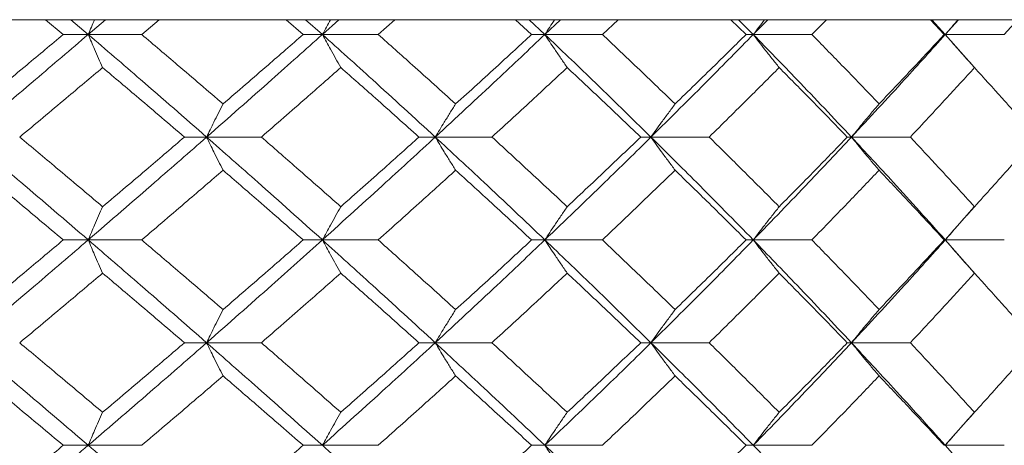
# Model space of a CAD drawing. Header units: inches. Extents: x -4.2 to 22.3, y -10.2 to 17.4.
# Tile 113 of 121: x 20.165 to 20.749, y -0.086 to 0.167. Entities that reach past the tile are written whole.
import ezdxf

# ---------------------------------------------------------------- set-up
doc = ezdxf.new("R2010")
doc.units = ezdxf.units.IN
doc.header["$MEASUREMENT"] = 0

msp = doc.modelspace()

# ---------------------------------------------------------------- linework, layer by layer
at = {"color": 7, "linetype": 'Continuous', "lineweight": 15}
for p, q in [((21.13901, 0.16652), (19.87703, 0.16652)), ((20.19038, 0.1577), (20.17979, 0.16652)), ((20.20521, 0.1577), (20.19484, 0.16652)), ((20.20521, 0.1577), (20.21547, 0.16652)), ((20.23698, 0.1577), (20.24736, 0.16652)), ((20.33284, 0.1577), (20.32268, 0.16652)), ((20.34426, 0.1577), (20.33433, 0.16652)), ((20.34426, 0.1577), (20.35406, 0.16652)), ((20.37741, 0.1577), (20.38731, 0.16652)), ((20.4685, 0.1577), (20.45887, 0.16652)), ((20.4764, 0.1577), (20.467, 0.16652)), ((20.4764, 0.1577), (20.48562, 0.16652)), ((20.51055, 0.1577), (20.51986, 0.16652)), ((20.59587, 0.1577), (20.58689, 0.16652)), ((20.60015, 0.1577), (20.5914, 0.16652)), ((20.60015, 0.1577), (20.60871, 0.16652)), ((20.63495, 0.1577), (20.64356, 0.16652)), ((20.71356, 0.1577), (20.70532, 0.16652)), ((20.71418, 0.1577), (20.70617, 0.16652)), ((20.71418, 0.1577), (20.72197, 0.16652)), ((20.74924, 0.1577), (20.75706, 0.16652)), ((20.20521, 0.1577), (20.19038, 0.1577)), ((20.20521, 0.1577), (20.23698, 0.1577)), ((20.34426, 0.1577), (20.33284, 0.1577)), ((20.34426, 0.1577), (20.37741, 0.1577)), ((20.4764, 0.1577), (20.4685, 0.1577)), ((20.4764, 0.1577), (20.51055, 0.1577)), ((20.60015, 0.1577), (20.59587, 0.1577)), ((20.60015, 0.1577), (20.63495, 0.1577)), ((20.71418, 0.1577), (20.71356, 0.1577)), ((20.73139, 0.13822), (20.71418, 0.1577)), ((20.71418, 0.1577), (20.74924, 0.1577)), ((20.27551, 0.09674), (20.26236, 0.09674)), ((20.27551, 0.09674), (20.30801, 0.09674)), ((20.41129, 0.09674), (20.40161, 0.09674)), ((20.41129, 0.09674), (20.44499, 0.09674)), ((20.53941, 0.09674), (20.53331, 0.09674)), ((20.53941, 0.09674), (20.57393, 0.09674)), ((20.65847, 0.09674), (20.65601, 0.09674)), ((20.65847, 0.09674), (20.69344, 0.09674)), ((20.71418, 0.03562), (20.73134, 0.0552)), ((20.20521, 0.03562), (20.19038, 0.03562)), ((20.20521, 0.03562), (20.23698, 0.03562)), ((20.34426, 0.03562), (20.33284, 0.03562)), ((20.34426, 0.03562), (20.37741, 0.03562)), ((20.4764, 0.03562), (20.4685, 0.03562)), ((20.4764, 0.03562), (20.51055, 0.03562)), ((20.60015, 0.03562), (20.59587, 0.03562)), ((20.60015, 0.03562), (20.63495, 0.03562)), ((20.71418, 0.03562), (20.71356, 0.03562)), ((20.73139, 0.01605), (20.71418, 0.03562)), ((20.71418, 0.03562), (20.74924, 0.03562)), ((20.27551, -0.0255), (20.26236, -0.0255)), ((20.27551, -0.0255), (20.30801, -0.0255)), ((20.41129, -0.0255), (20.40161, -0.0255)), ((20.41129, -0.0255), (20.44499, -0.0255)), ((20.53941, -0.0255), (20.53331, -0.0255)), ((20.53941, -0.0255), (20.57393, -0.0255)), ((20.65847, -0.0255), (20.65601, -0.0255)), ((20.65847, -0.0255), (20.69344, -0.0255)), ((20.71418, -0.08646), (20.73134, -0.06696)), ((20.20521, -0.08646), (20.19038, -0.08646)), ((20.20521, -0.08646), (20.23698, -0.08646)), ((20.34426, -0.08646), (20.33284, -0.08646)), ((20.34426, -0.08646), (20.37741, -0.08646)), ((20.4764, -0.08646), (20.4685, -0.08646)), ((20.4764, -0.08646), (20.51055, -0.08646)), ((20.60015, -0.08646), (20.59587, -0.08646)), ((20.60015, -0.08646), (20.63495, -0.08646)), ((20.71418, -0.08646), (20.71356, -0.08646)), ((20.73139, -0.10589), (20.71418, -0.08646)), ((20.71418, -0.08646), (20.74924, -0.08646))]:
    msp.add_line(p, q, dxfattribs=at)
for points, knots in [([(20.209, 0.16652), (20.20898, 0.16649), (20.20771, 0.16358), (20.20645, 0.16063), (20.20521, 0.1577)], [0, 0, 0, 0, 0.010766, 1, 1, 1, 1]), ([(20.34912, 0.16652), (20.3491, 0.16649), (20.34747, 0.16358), (20.34586, 0.16063), (20.34426, 0.1577)], [0, 0, 0, 0, 0.010766, 1, 1, 1, 1]), ([(20.48227, 0.16652), (20.48225, 0.16649), (20.48028, 0.16358), (20.47833, 0.16063), (20.4764, 0.1577)], [0, 0, 0, 0, 0.010766, 1, 1, 1, 1]), ([(20.60698, 0.16652), (20.60695, 0.16649), (20.60466, 0.16358), (20.6024, 0.16063), (20.60015, 0.1577)], [0, 0, 0, 0, 0.010766, 1, 1, 1, 1]), ([(20.72189, 0.16652), (20.72186, 0.16649), (20.71927, 0.16358), (20.71671, 0.16063), (20.71418, 0.1577)], [0, 0, 0, 0, 0.010766, 1, 1, 1, 1]), ([(20.13356, 0.09674), (20.14702, 0.10814), (20.17104, 0.12848), (20.19477, 0.14878), (20.20521, 0.1577)], [0, 0, 0, 0, 0.5604576, 1, 1, 1, 1]), ([(20.14086, 0.11643), (20.15014, 0.12414), (20.16671, 0.13791), (20.18315, 0.15166), (20.19038, 0.1577)], [0, 0, 0, 0, 0.560339, 1, 1, 1, 1]), ([(20.21375, 0.13807), (20.21295, 0.13987), (20.21135, 0.14348), (20.20849, 0.15001), (20.20646, 0.15478), (20.20521, 0.1577)], [0, 0, 0, 0, 0.279168, 0.558336, 1, 1, 1, 1]), ([(20.27551, 0.09674), (20.26248, 0.10814), (20.23923, 0.12848), (20.2156, 0.14878), (20.20521, 0.1577)], [0, 0, 0, 0, 0.560458, 1, 1, 1, 1]), ([(20.28527, 0.11643), (20.2763, 0.12414), (20.26029, 0.13791), (20.2441, 0.15166), (20.23698, 0.1577)], [0, 0, 0, 0, 0.560339, 1, 1, 1, 1]), ([(20.27551, 0.09674), (20.28846, 0.10814), (20.31156, 0.12848), (20.33428, 0.14878), (20.34426, 0.1577)], [0, 0, 0, 0, 0.560458, 1, 1, 1, 1]), ([(20.28527, 0.11643), (20.2942, 0.12414), (20.31014, 0.13791), (20.32591, 0.15166), (20.33284, 0.1577)], [0, 0, 0, 0, 0.560339, 1, 1, 1, 1]), ([(20.35521, 0.13807), (20.35419, 0.13987), (20.35213, 0.14348), (20.34848, 0.15001), (20.34586, 0.15478), (20.34426, 0.1577)], [0, 0, 0, 0, 0.279168, 0.558336, 1, 1, 1, 1]), ([(20.41129, 0.09674), (20.3989, 0.10814), (20.37679, 0.12848), (20.35419, 0.14878), (20.34426, 0.1577)], [0, 0, 0, 0, 0.560458, 1, 1, 1, 1]), ([(20.4234, 0.11643), (20.41487, 0.12414), (20.39965, 0.13791), (20.3842, 0.15166), (20.37741, 0.1577)], [0, 0, 0, 0, 0.560339, 1, 1, 1, 1]), ([(20.41129, 0.09674), (20.42358, 0.10814), (20.44551, 0.12848), (20.46697, 0.14878), (20.4764, 0.1577)], [0, 0, 0, 0, 0.5604576, 1, 1, 1, 1]), ([(20.4234, 0.11643), (20.43188, 0.12414), (20.44702, 0.13791), (20.46194, 0.15166), (20.4685, 0.1577)], [0, 0, 0, 0, 0.560339, 1, 1, 1, 1]), ([(20.48964, 0.13807), (20.48839, 0.13987), (20.48591, 0.14348), (20.48149, 0.15001), (20.47833, 0.15478), (20.4764, 0.1577)], [0, 0, 0, 0, 0.2791678, 0.5583356, 1, 1, 1, 1]), ([(20.53941, 0.09674), (20.52779, 0.10814), (20.50706, 0.12848), (20.48576, 0.14878), (20.4764, 0.1577)], [0, 0, 0, 0, 0.560458, 1, 1, 1, 1]), ([(20.55374, 0.11643), (20.54575, 0.12414), (20.53148, 0.13791), (20.51694, 0.15166), (20.51055, 0.1577)], [0, 0, 0, 0, 0.560339, 1, 1, 1, 1]), ([(20.53941, 0.09674), (20.55091, 0.10814), (20.57143, 0.12848), (20.59138, 0.14878), (20.60015, 0.1577)], [0, 0, 0, 0, 0.560458, 1, 1, 1, 1]), ([(20.55374, 0.11643), (20.56168, 0.12414), (20.57585, 0.13791), (20.58975, 0.15166), (20.59587, 0.1577)], [0, 0, 0, 0, 0.560339, 1, 1, 1, 1]), ([(20.61554, 0.13807), (20.6141, 0.13987), (20.61121, 0.14348), (20.60607, 0.15001), (20.6024, 0.15478), (20.60015, 0.1577)], [0, 0, 0, 0, 0.279168, 0.558336, 1, 1, 1, 1]), ([(20.65847, 0.09674), (20.64775, 0.10814), (20.62862, 0.12848), (20.60885, 0.14878), (20.60015, 0.1577)], [0, 0, 0, 0, 0.560458, 1, 1, 1, 1]), ([(20.67486, 0.11643), (20.66749, 0.12414), (20.65433, 0.13791), (20.64087, 0.15166), (20.63495, 0.1577)], [0, 0, 0, 0, 0.560339, 1, 1, 1, 1]), ([(20.65847, 0.09674), (20.66905, 0.10814), (20.68793, 0.12848), (20.70617, 0.14878), (20.71418, 0.1577)], [0, 0, 0, 0, 0.560458, 1, 1, 1, 1]), ([(20.67486, 0.11643), (20.68217, 0.12414), (20.69521, 0.13791), (20.70796, 0.15166), (20.71356, 0.1577)], [0, 0, 0, 0, 0.560339, 1, 1, 1, 1]), ([(20.73154, 0.13807), (20.72992, 0.13987), (20.72666, 0.14348), (20.72086, 0.15001), (20.71672, 0.15478), (20.71418, 0.1577)], [0, 0, 0, 0, 0.279168, 0.558336, 1, 1, 1, 1]), ([(20.1645, 0.09674), (20.17374, 0.10447), (20.19022, 0.11825), (20.20656, 0.13201), (20.21375, 0.13807)], [0, 0, 0, 0, 0.560274, 1, 1, 1, 1]), ([(20.26236, 0.09674), (20.25333, 0.10447), (20.23721, 0.11825), (20.22091, 0.13201), (20.21375, 0.13807)], [0, 0, 0, 0, 0.560274, 1, 1, 1, 1]), ([(20.30801, 0.09674), (20.31687, 0.10447), (20.3327, 0.11825), (20.34834, 0.13201), (20.35521, 0.13807)], [0, 0, 0, 0, 0.560274, 1, 1, 1, 1]), ([(20.40161, 0.09674), (20.39301, 0.10447), (20.37765, 0.11825), (20.36207, 0.13201), (20.35521, 0.13807)], [0, 0, 0, 0, 0.560274, 1, 1, 1, 1]), ([(20.44499, 0.09674), (20.45339, 0.10447), (20.46838, 0.11825), (20.48314, 0.13201), (20.48964, 0.13807)], [0, 0, 0, 0, 0.560274, 1, 1, 1, 1]), ([(20.53331, 0.09674), (20.52522, 0.10447), (20.51079, 0.11825), (20.4961, 0.13201), (20.48964, 0.13807)], [0, 0, 0, 0, 0.560274, 1, 1, 1, 1]), ([(20.57393, 0.09674), (20.58178, 0.10447), (20.59577, 0.11825), (20.6095, 0.13201), (20.61554, 0.13807)], [0, 0, 0, 0, 0.560274, 1, 1, 1, 1]), ([(20.65601, 0.09674), (20.64853, 0.10447), (20.63518, 0.11825), (20.62154, 0.13201), (20.61554, 0.13807)], [0, 0, 0, 0, 0.560274, 1, 1, 1, 1]), ([(20.69344, 0.09674), (20.70064, 0.10447), (20.71349, 0.11825), (20.72603, 0.13201), (20.73154, 0.13807)], [0, 0, 0, 0, 0.5602736, 1, 1, 1, 1]), ([(20.76837, 0.09674), (20.76158, 0.10447), (20.74947, 0.11825), (20.73702, 0.13201), (20.73154, 0.13807)], [0, 0, 0, 0, 0.560274, 1, 1, 1, 1]), ([(20.28527, 0.11643), (20.28435, 0.11463), (20.28252, 0.11101), (20.27926, 0.10447), (20.27694, 0.09968), (20.27551, 0.09674)], [0, 0, 0, 0, 0.27887, 0.557739, 1, 1, 1, 1]), ([(20.4234, 0.11643), (20.42226, 0.11463), (20.41999, 0.11101), (20.41595, 0.10447), (20.41306, 0.09968), (20.41129, 0.09674)], [0, 0, 0, 0, 0.27887, 0.557739, 1, 1, 1, 1]), ([(20.55374, 0.11643), (20.5524, 0.11463), (20.54971, 0.11101), (20.54493, 0.10447), (20.54151, 0.09968), (20.53941, 0.09674)], [0, 0, 0, 0, 0.27887, 0.557739, 1, 1, 1, 1]), ([(20.67486, 0.11643), (20.67332, 0.11463), (20.67025, 0.11101), (20.66478, 0.10447), (20.66087, 0.09968), (20.65847, 0.09674)], [0, 0, 0, 0, 0.27887, 0.557739, 1, 1, 1, 1]), ([(20.20521, 0.03562), (20.19191, 0.04704), (20.16819, 0.06742), (20.14413, 0.08779), (20.13356, 0.09674)], [0, 0, 0, 0, 0.560155, 1, 1, 1, 1]), ([(20.21375, 0.05534), (20.2046, 0.06308), (20.18826, 0.07688), (20.17176, 0.09068), (20.1645, 0.09674)], [0, 0, 0, 0, 0.560136, 1, 1, 1, 1]), ([(20.20521, 0.03562), (20.21843, 0.04704), (20.24203, 0.06742), (20.26528, 0.08779), (20.27551, 0.09674)], [0, 0, 0, 0, 0.560155, 1, 1, 1, 1]), ([(20.21375, 0.05534), (20.22287, 0.06308), (20.23915, 0.07688), (20.25527, 0.09068), (20.26236, 0.09674)], [0, 0, 0, 0, 0.560136, 1, 1, 1, 1]), ([(20.28527, 0.07704), (20.28435, 0.07885), (20.28252, 0.08246), (20.27927, 0.08901), (20.27694, 0.0938), (20.27551, 0.09674)], [0, 0, 0, 0, 0.2787754, 0.5575509, 1, 1, 1, 1]), ([(20.34426, 0.03562), (20.33154, 0.04704), (20.30882, 0.06742), (20.28568, 0.08779), (20.27551, 0.09674)], [0, 0, 0, 0, 0.560155, 1, 1, 1, 1]), ([(20.35521, 0.05534), (20.34645, 0.06308), (20.33082, 0.07688), (20.31498, 0.09068), (20.30801, 0.09674)], [0, 0, 0, 0, 0.560136, 1, 1, 1, 1]), ([(20.34426, 0.03562), (20.3569, 0.04704), (20.37946, 0.06742), (20.40156, 0.08779), (20.41129, 0.09674)], [0, 0, 0, 0, 0.560155, 1, 1, 1, 1]), ([(20.35521, 0.05534), (20.36393, 0.06308), (20.3795, 0.07688), (20.39486, 0.09068), (20.40161, 0.09674)], [0, 0, 0, 0, 0.560136, 1, 1, 1, 1]), ([(20.4234, 0.07704), (20.42227, 0.07885), (20.42, 0.08246), (20.41595, 0.08901), (20.41306, 0.0938), (20.41129, 0.09674)], [0, 0, 0, 0, 0.2787754, 0.5575509, 1, 1, 1, 1]), ([(20.4764, 0.03562), (20.46438, 0.04704), (20.44292, 0.06742), (20.42095, 0.08779), (20.41129, 0.09674)], [0, 0, 0, 0, 0.560155, 1, 1, 1, 1]), ([(20.48964, 0.05534), (20.48136, 0.06308), (20.4666, 0.07688), (20.45159, 0.09068), (20.44499, 0.09674)], [0, 0, 0, 0, 0.560136, 1, 1, 1, 1]), ([(20.4764, 0.03562), (20.48831, 0.04704), (20.50957, 0.06742), (20.53029, 0.08779), (20.53941, 0.09674)], [0, 0, 0, 0, 0.560155, 1, 1, 1, 1]), ([(20.48964, 0.05534), (20.49786, 0.06308), (20.51253, 0.07688), (20.52696, 0.09068), (20.53331, 0.09674)], [0, 0, 0, 0, 0.560136, 1, 1, 1, 1]), ([(20.55374, 0.07704), (20.5524, 0.07885), (20.54971, 0.08246), (20.54493, 0.08901), (20.54151, 0.0938), (20.53941, 0.09674)], [0, 0, 0, 0, 0.2787754, 0.5575509, 1, 1, 1, 1]), ([(20.60015, 0.03562), (20.58897, 0.04704), (20.56901, 0.06742), (20.54845, 0.08779), (20.53941, 0.09674)], [0, 0, 0, 0, 0.560155, 1, 1, 1, 1]), ([(20.61554, 0.05534), (20.60785, 0.06308), (20.59411, 0.07688), (20.5801, 0.09068), (20.57393, 0.09674)], [0, 0, 0, 0, 0.5601361, 1, 1, 1, 1]), ([(20.60015, 0.03562), (20.61121, 0.04704), (20.63095, 0.06742), (20.65006, 0.08779), (20.65847, 0.09674)], [0, 0, 0, 0, 0.560155, 1, 1, 1, 1]), ([(20.61554, 0.05534), (20.62317, 0.06308), (20.6368, 0.07688), (20.65014, 0.09068), (20.65601, 0.09674)], [0, 0, 0, 0, 0.560136, 1, 1, 1, 1]), ([(20.67486, 0.07704), (20.67333, 0.07885), (20.67025, 0.08246), (20.66478, 0.08901), (20.66087, 0.0938), (20.65847, 0.09674)], [0, 0, 0, 0, 0.2787754, 0.5575509, 1, 1, 1, 1]), ([(20.71418, 0.03562), (20.70396, 0.04704), (20.68571, 0.06742), (20.66679, 0.08779), (20.65847, 0.09674)], [0, 0, 0, 0, 0.560155, 1, 1, 1, 1]), ([(20.73154, 0.05534), (20.72452, 0.06308), (20.71197, 0.07688), (20.6991, 0.09068), (20.69344, 0.09674)], [0, 0, 0, 0, 0.560136, 1, 1, 1, 1]), ([(20.73154, 0.05534), (20.73851, 0.06308), (20.75093, 0.07688), (20.76304, 0.09068), (20.76837, 0.09674)], [0, 0, 0, 0, 0.560136, 1, 1, 1, 1]), ([(20.19038, 0.03562), (20.18117, 0.04335), (20.16473, 0.05716), (20.14815, 0.07097), (20.14086, 0.07704)], [0, 0, 0, 0, 0.560071, 1, 1, 1, 1]), ([(20.23698, 0.03562), (20.24604, 0.04335), (20.26222, 0.05716), (20.27822, 0.07097), (20.28527, 0.07704)], [0, 0, 0, 0, 0.560071, 1, 1, 1, 1]), ([(20.33284, 0.03562), (20.32401, 0.04335), (20.30824, 0.05716), (20.29229, 0.07097), (20.28527, 0.07704)], [0, 0, 0, 0, 0.5600706, 1, 1, 1, 1]), ([(20.37741, 0.03562), (20.38605, 0.04335), (20.40149, 0.05716), (20.4167, 0.07097), (20.4234, 0.07704)], [0, 0, 0, 0, 0.560071, 1, 1, 1, 1]), ([(20.4685, 0.03562), (20.46014, 0.04335), (20.44522, 0.05716), (20.43007, 0.07097), (20.4234, 0.07704)], [0, 0, 0, 0, 0.5600706, 1, 1, 1, 1]), ([(20.51055, 0.03562), (20.51868, 0.04335), (20.5332, 0.05716), (20.54747, 0.07097), (20.55374, 0.07704)], [0, 0, 0, 0, 0.560071, 1, 1, 1, 1]), ([(20.59587, 0.03562), (20.58808, 0.04335), (20.57417, 0.05716), (20.55998, 0.07097), (20.55374, 0.07704)], [0, 0, 0, 0, 0.560071, 1, 1, 1, 1]), ([(20.63495, 0.03562), (20.64248, 0.04335), (20.65593, 0.05716), (20.66908, 0.07097), (20.67486, 0.07704)], [0, 0, 0, 0, 0.560071, 1, 1, 1, 1]), ([(20.71356, 0.03562), (20.70642, 0.04335), (20.69367, 0.05716), (20.68061, 0.07097), (20.67486, 0.07704)], [0, 0, 0, 0, 0.560071, 1, 1, 1, 1]), ([(20.21375, 0.05534), (20.21295, 0.05354), (20.21135, 0.04992), (20.2085, 0.04336), (20.20646, 0.03856), (20.20521, 0.03562)], [0, 0, 0, 0, 0.278676, 0.557352, 1, 1, 1, 1]), ([(20.35521, 0.05534), (20.35419, 0.05354), (20.35214, 0.04992), (20.34848, 0.04336), (20.34587, 0.03856), (20.34426, 0.03562)], [0, 0, 0, 0, 0.278676, 0.557352, 1, 1, 1, 1]), ([(20.48964, 0.05534), (20.4884, 0.05354), (20.48592, 0.04992), (20.48149, 0.04336), (20.47833, 0.03856), (20.4764, 0.03562)], [0, 0, 0, 0, 0.278676, 0.557352, 1, 1, 1, 1]), ([(20.61554, 0.05534), (20.6141, 0.05354), (20.61122, 0.04992), (20.60608, 0.04336), (20.60241, 0.03856), (20.60015, 0.03562)], [0, 0, 0, 0, 0.278676, 0.557352, 1, 1, 1, 1]), ([(20.73154, 0.05534), (20.72992, 0.05354), (20.72667, 0.04992), (20.72087, 0.04336), (20.71673, 0.03856), (20.71418, 0.03562)], [0, 0, 0, 0, 0.278676, 0.557352, 1, 1, 1, 1]), ([(20.13356, -0.0255), (20.14701, -0.0141), (20.17105, 0.00627), (20.19477, 0.02665), (20.20521, 0.03562)], [0, 0, 0, 0, 0.559853, 1, 1, 1, 1]), ([(20.14086, -0.0058), (20.15014, 0.00193), (20.16672, 0.01574), (20.18315, 0.02954), (20.19038, 0.03562)], [0, 0, 0, 0, 0.559933, 1, 1, 1, 1]), ([(20.21375, 0.0159), (20.21295, 0.01771), (20.21135, 0.02132), (20.2085, 0.02788), (20.20646, 0.03268), (20.20521, 0.03562)], [0, 0, 0, 0, 0.278676, 0.557352, 1, 1, 1, 1]), ([(20.27551, -0.0255), (20.26248, -0.0141), (20.23922, 0.00627), (20.2156, 0.02665), (20.20521, 0.03562)], [0, 0, 0, 0, 0.559853, 1, 1, 1, 1]), ([(20.28527, -0.0058), (20.2763, 0.00193), (20.26028, 0.01574), (20.2441, 0.02954), (20.23698, 0.03562)], [0, 0, 0, 0, 0.559933, 1, 1, 1, 1]), ([(20.27551, -0.0255), (20.28845, -0.0141), (20.31157, 0.00627), (20.33427, 0.02665), (20.34426, 0.03562)], [0, 0, 0, 0, 0.559853, 1, 1, 1, 1]), ([(20.28527, -0.0058), (20.2942, 0.00193), (20.31015, 0.01574), (20.3259, 0.02954), (20.33284, 0.03562)], [0, 0, 0, 0, 0.559933, 1, 1, 1, 1]), ([(20.35521, 0.0159), (20.35419, 0.01771), (20.35214, 0.02132), (20.34848, 0.02788), (20.34587, 0.03268), (20.34426, 0.03562)], [0, 0, 0, 0, 0.278676, 0.557352, 1, 1, 1, 1]), ([(20.41129, -0.0255), (20.3989, -0.0141), (20.37677, 0.00627), (20.3542, 0.02665), (20.34426, 0.03562)], [0, 0, 0, 0, 0.559853, 1, 1, 1, 1]), ([(20.4234, -0.0058), (20.41487, 0.00193), (20.39965, 0.01574), (20.3842, 0.02954), (20.37741, 0.03562)], [0, 0, 0, 0, 0.559933, 1, 1, 1, 1]), ([(20.41129, -0.0255), (20.42358, -0.0141), (20.44552, 0.00627), (20.46696, 0.02665), (20.4764, 0.03562)], [0, 0, 0, 0, 0.559853, 1, 1, 1, 1]), ([(20.4234, -0.0058), (20.43188, 0.00193), (20.44702, 0.01574), (20.46193, 0.02954), (20.4685, 0.03562)], [0, 0, 0, 0, 0.559933, 1, 1, 1, 1]), ([(20.48964, 0.0159), (20.4884, 0.01771), (20.48592, 0.02132), (20.48149, 0.02788), (20.47833, 0.03268), (20.4764, 0.03562)], [0, 0, 0, 0, 0.278676, 0.557352, 1, 1, 1, 1]), ([(20.53941, -0.0255), (20.52779, -0.0141), (20.50705, 0.00627), (20.48576, 0.02665), (20.4764, 0.03562)], [0, 0, 0, 0, 0.559853, 1, 1, 1, 1]), ([(20.55374, -0.0058), (20.54575, 0.00193), (20.53147, 0.01574), (20.51695, 0.02954), (20.51055, 0.03562)], [0, 0, 0, 0, 0.559933, 1, 1, 1, 1]), ([(20.53941, -0.0255), (20.55091, -0.0141), (20.57144, 0.00627), (20.59138, 0.02665), (20.60015, 0.03562)], [0, 0, 0, 0, 0.5598527, 1, 1, 1, 1]), ([(20.55374, -0.0058), (20.56168, 0.00193), (20.57585, 0.01574), (20.58975, 0.02954), (20.59587, 0.03562)], [0, 0, 0, 0, 0.559933, 1, 1, 1, 1]), ([(20.61554, 0.0159), (20.6141, 0.01771), (20.61122, 0.02132), (20.60608, 0.02788), (20.60241, 0.03268), (20.60015, 0.03562)], [0, 0, 0, 0, 0.278676, 0.557352, 1, 1, 1, 1]), ([(20.65847, -0.0255), (20.64775, -0.0141), (20.62861, 0.00627), (20.60885, 0.02665), (20.60015, 0.03562)], [0, 0, 0, 0, 0.559853, 1, 1, 1, 1]), ([(20.67486, -0.0058), (20.66749, 0.00193), (20.65433, 0.01574), (20.64087, 0.02954), (20.63495, 0.03562)], [0, 0, 0, 0, 0.559933, 1, 1, 1, 1]), ([(20.65847, -0.0255), (20.66905, -0.0141), (20.68794, 0.00627), (20.70616, 0.02665), (20.71418, 0.03562)], [0, 0, 0, 0, 0.559853, 1, 1, 1, 1]), ([(20.67486, -0.0058), (20.68217, 0.00193), (20.69522, 0.01574), (20.70795, 0.02954), (20.71356, 0.03562)], [0, 0, 0, 0, 0.559933, 1, 1, 1, 1]), ([(20.73154, 0.0159), (20.72992, 0.01771), (20.72667, 0.02132), (20.72087, 0.02788), (20.71673, 0.03268), (20.71418, 0.03562)], [0, 0, 0, 0, 0.278676, 0.557352, 1, 1, 1, 1]), ([(20.1645, -0.0255), (20.17374, -0.01778), (20.19023, -0.00398), (20.20656, 0.00982), (20.21375, 0.0159)], [0, 0, 0, 0, 0.559868, 1, 1, 1, 1]), ([(20.26236, -0.0255), (20.25333, -0.01778), (20.2372, -0.00398), (20.22092, 0.00982), (20.21375, 0.0159)], [0, 0, 0, 0, 0.5598675, 1, 1, 1, 1]), ([(20.30801, -0.0255), (20.31687, -0.01778), (20.3327, -0.00398), (20.34833, 0.00982), (20.35521, 0.0159)], [0, 0, 0, 0, 0.559868, 1, 1, 1, 1]), ([(20.40161, -0.0255), (20.39301, -0.01778), (20.37764, -0.00398), (20.36207, 0.00982), (20.35521, 0.0159)], [0, 0, 0, 0, 0.559868, 1, 1, 1, 1]), ([(20.44499, -0.0255), (20.45338, -0.01778), (20.46838, -0.00398), (20.48314, 0.00982), (20.48964, 0.0159)], [0, 0, 0, 0, 0.5598675, 1, 1, 1, 1]), ([(20.53331, -0.0255), (20.52522, -0.01778), (20.51078, -0.00398), (20.4961, 0.00982), (20.48964, 0.0159)], [0, 0, 0, 0, 0.559868, 1, 1, 1, 1]), ([(20.57393, -0.0255), (20.58177, -0.01778), (20.59578, -0.00398), (20.6095, 0.00982), (20.61554, 0.0159)], [0, 0, 0, 0, 0.559868, 1, 1, 1, 1]), ([(20.65601, -0.0255), (20.64853, -0.01778), (20.63518, -0.00398), (20.62154, 0.00982), (20.61554, 0.0159)], [0, 0, 0, 0, 0.559868, 1, 1, 1, 1]), ([(20.69344, -0.0255), (20.70064, -0.01778), (20.71349, -0.00398), (20.72603, 0.00982), (20.73154, 0.0159)], [0, 0, 0, 0, 0.5598675, 1, 1, 1, 1]), ([(20.76837, -0.0255), (20.76158, -0.01778), (20.74946, -0.00398), (20.73702, 0.00982), (20.73154, 0.0159)], [0, 0, 0, 0, 0.559868, 1, 1, 1, 1]), ([(20.28527, -0.0058), (20.28435, -0.00761), (20.28252, -0.01122), (20.27927, -0.01777), (20.27694, -0.02256), (20.27551, -0.0255)], [0, 0, 0, 0, 0.2787754, 0.5575509, 1, 1, 1, 1]), ([(20.4234, -0.0058), (20.42227, -0.00761), (20.42, -0.01122), (20.41595, -0.01777), (20.41306, -0.02256), (20.41129, -0.0255)], [0, 0, 0, 0, 0.278775, 0.557551, 1, 1, 1, 1]), ([(20.55374, -0.0058), (20.5524, -0.00761), (20.54971, -0.01122), (20.54493, -0.01777), (20.54151, -0.02256), (20.53941, -0.0255)], [0, 0, 0, 0, 0.278775, 0.557551, 1, 1, 1, 1]), ([(20.67486, -0.0058), (20.67333, -0.00761), (20.67025, -0.01122), (20.66478, -0.01777), (20.66087, -0.02256), (20.65847, -0.0255)], [0, 0, 0, 0, 0.278775, 0.557551, 1, 1, 1, 1]), ([(20.20521, -0.08646), (20.19192, -0.0751), (20.16817, -0.0548), (20.14414, -0.03446), (20.13356, -0.0255)], [0, 0, 0, 0, 0.55955, 1, 1, 1, 1]), ([(20.21375, -0.06683), (20.2046, -0.05912), (20.18825, -0.04535), (20.17176, -0.03157), (20.1645, -0.0255)], [0, 0, 0, 0, 0.55973, 1, 1, 1, 1]), ([(20.20521, -0.08646), (20.21842, -0.0751), (20.24205, -0.0548), (20.26528, -0.03446), (20.27551, -0.0255)], [0, 0, 0, 0, 0.55955, 1, 1, 1, 1]), ([(20.21375, -0.06683), (20.22287, -0.05912), (20.23916, -0.04535), (20.25527, -0.03157), (20.26236, -0.0255)], [0, 0, 0, 0, 0.55973, 1, 1, 1, 1]), ([(20.28527, -0.04519), (20.28435, -0.04338), (20.28252, -0.03977), (20.27926, -0.03323), (20.27694, -0.02844), (20.27551, -0.0255)], [0, 0, 0, 0, 0.27887, 0.557739, 1, 1, 1, 1]), ([(20.34426, -0.08646), (20.33154, -0.0751), (20.30881, -0.0548), (20.28569, -0.03446), (20.27551, -0.0255)], [0, 0, 0, 0, 0.55955, 1, 1, 1, 1]), ([(20.35521, -0.06683), (20.34646, -0.05912), (20.33081, -0.04535), (20.31498, -0.03157), (20.30801, -0.0255)], [0, 0, 0, 0, 0.55973, 1, 1, 1, 1]), ([(20.34426, -0.08646), (20.35689, -0.0751), (20.37947, -0.0548), (20.40156, -0.03446), (20.41129, -0.0255)], [0, 0, 0, 0, 0.55955, 1, 1, 1, 1]), ([(20.35521, -0.06683), (20.36393, -0.05912), (20.3795, -0.04535), (20.39485, -0.03157), (20.40161, -0.0255)], [0, 0, 0, 0, 0.55973, 1, 1, 1, 1]), ([(20.4234, -0.04519), (20.42226, -0.04338), (20.41999, -0.03977), (20.41595, -0.03323), (20.41306, -0.02844), (20.41129, -0.0255)], [0, 0, 0, 0, 0.27887, 0.557739, 1, 1, 1, 1]), ([(20.4764, -0.08646), (20.46438, -0.0751), (20.4429, -0.0548), (20.42096, -0.03446), (20.41129, -0.0255)], [0, 0, 0, 0, 0.55955, 1, 1, 1, 1]), ([(20.48964, -0.06683), (20.48137, -0.05912), (20.46659, -0.04535), (20.45159, -0.03157), (20.44499, -0.0255)], [0, 0, 0, 0, 0.55973, 1, 1, 1, 1]), ([(20.4764, -0.08646), (20.4883, -0.0751), (20.50958, -0.0548), (20.53029, -0.03446), (20.53941, -0.0255)], [0, 0, 0, 0, 0.55955, 1, 1, 1, 1]), ([(20.48964, -0.06683), (20.49785, -0.05912), (20.51254, -0.04535), (20.52696, -0.03157), (20.53331, -0.0255)], [0, 0, 0, 0, 0.55973, 1, 1, 1, 1]), ([(20.55374, -0.04519), (20.5524, -0.04338), (20.54971, -0.03977), (20.54493, -0.03323), (20.54151, -0.02844), (20.53941, -0.0255)], [0, 0, 0, 0, 0.2788696, 0.5577393, 1, 1, 1, 1]), ([(20.60015, -0.08646), (20.58898, -0.0751), (20.569, -0.0548), (20.54846, -0.03446), (20.53941, -0.0255)], [0, 0, 0, 0, 0.55955, 1, 1, 1, 1]), ([(20.61554, -0.06683), (20.60785, -0.05912), (20.59411, -0.04535), (20.5801, -0.03157), (20.57393, -0.0255)], [0, 0, 0, 0, 0.55973, 1, 1, 1, 1]), ([(20.60015, -0.08646), (20.61121, -0.0751), (20.63096, -0.0548), (20.65005, -0.03446), (20.65847, -0.0255)], [0, 0, 0, 0, 0.55955, 1, 1, 1, 1]), ([(20.61554, -0.06683), (20.62317, -0.05912), (20.6368, -0.04535), (20.65014, -0.03157), (20.65601, -0.0255)], [0, 0, 0, 0, 0.55973, 1, 1, 1, 1]), ([(20.67486, -0.04519), (20.67332, -0.04338), (20.67025, -0.03977), (20.66478, -0.03323), (20.66087, -0.02844), (20.65847, -0.0255)], [0, 0, 0, 0, 0.2788696, 0.5577393, 1, 1, 1, 1]), ([(20.71418, -0.08646), (20.70397, -0.0751), (20.6857, -0.0548), (20.66679, -0.03446), (20.65847, -0.0255)], [0, 0, 0, 0, 0.55955, 1, 1, 1, 1]), ([(20.73154, -0.06683), (20.72452, -0.05912), (20.71196, -0.04535), (20.6991, -0.03157), (20.69344, -0.0255)], [0, 0, 0, 0, 0.55973, 1, 1, 1, 1]), ([(20.73154, -0.06683), (20.7385, -0.05912), (20.75094, -0.04535), (20.76304, -0.03157), (20.76837, -0.0255)], [0, 0, 0, 0, 0.55973, 1, 1, 1, 1]), ([(20.19038, -0.08646), (20.18117, -0.07876), (20.16473, -0.06502), (20.14815, -0.05125), (20.14086, -0.04519)], [0, 0, 0, 0, 0.559665, 1, 1, 1, 1]), ([(20.23698, -0.08646), (20.24603, -0.07876), (20.26222, -0.06502), (20.27822, -0.05125), (20.28527, -0.04519)], [0, 0, 0, 0, 0.559665, 1, 1, 1, 1]), ([(20.33284, -0.08646), (20.32401, -0.07876), (20.30824, -0.06502), (20.29229, -0.05125), (20.28527, -0.04519)], [0, 0, 0, 0, 0.559665, 1, 1, 1, 1]), ([(20.37741, -0.08646), (20.38605, -0.07876), (20.40149, -0.06502), (20.4167, -0.05125), (20.4234, -0.04519)], [0, 0, 0, 0, 0.559665, 1, 1, 1, 1]), ([(20.4685, -0.08646), (20.46014, -0.07876), (20.44521, -0.06502), (20.43007, -0.05125), (20.4234, -0.04519)], [0, 0, 0, 0, 0.559665, 1, 1, 1, 1]), ([(20.51055, -0.08646), (20.51868, -0.07876), (20.53321, -0.06502), (20.54746, -0.05125), (20.55374, -0.04519)], [0, 0, 0, 0, 0.559665, 1, 1, 1, 1]), ([(20.59587, -0.08646), (20.58808, -0.07876), (20.57416, -0.06502), (20.55998, -0.05125), (20.55374, -0.04519)], [0, 0, 0, 0, 0.559665, 1, 1, 1, 1]), ([(20.63495, -0.08646), (20.64248, -0.07876), (20.65593, -0.06502), (20.66907, -0.05125), (20.67486, -0.04519)], [0, 0, 0, 0, 0.559665, 1, 1, 1, 1]), ([(20.71356, -0.08646), (20.70642, -0.07876), (20.69366, -0.06502), (20.68061, -0.05125), (20.67486, -0.04519)], [0, 0, 0, 0, 0.559665, 1, 1, 1, 1]), ([(20.21375, -0.06683), (20.21295, -0.06863), (20.21135, -0.07224), (20.20849, -0.07876), (20.20646, -0.08354), (20.20521, -0.08646)], [0, 0, 0, 0, 0.279168, 0.558336, 1, 1, 1, 1]), ([(20.35521, -0.06683), (20.35419, -0.06863), (20.35213, -0.07224), (20.34848, -0.07876), (20.34586, -0.08354), (20.34426, -0.08646)], [0, 0, 0, 0, 0.279168, 0.558336, 1, 1, 1, 1]), ([(20.48964, -0.06683), (20.48839, -0.06863), (20.48591, -0.07224), (20.48149, -0.07876), (20.47833, -0.08354), (20.4764, -0.08646)], [0, 0, 0, 0, 0.279168, 0.558336, 1, 1, 1, 1]), ([(20.61554, -0.06683), (20.6141, -0.06863), (20.61121, -0.07224), (20.60607, -0.07876), (20.6024, -0.08354), (20.60015, -0.08646)], [0, 0, 0, 0, 0.279168, 0.558336, 1, 1, 1, 1]), ([(20.73154, -0.06683), (20.72992, -0.06863), (20.72666, -0.07224), (20.72086, -0.07876), (20.71672, -0.08354), (20.71418, -0.08646)], [0, 0, 0, 0, 0.279168, 0.558336, 1, 1, 1, 1]), ([(20.13356, -0.14708), (20.14701, -0.1358), (20.17107, -0.11562), (20.19476, -0.09538), (20.20521, -0.08646)], [0, 0, 0, 0, 0.559248, 1, 1, 1, 1]), ([(20.14086, -0.12757), (20.15014, -0.11991), (20.16672, -0.10622), (20.18314, -0.0925), (20.19038, -0.08646)], [0, 0, 0, 0, 0.559527, 1, 1, 1, 1]), ([(20.27551, -0.14708), (20.26249, -0.1358), (20.2392, -0.11562), (20.21561, -0.09538), (20.20521, -0.08646)], [0, 0, 0, 0, 0.559248, 1, 1, 1, 1]), ([(20.28527, -0.12757), (20.29419, -0.11991), (20.31015, -0.10622), (20.3259, -0.0925), (20.33284, -0.08646)], [0, 0, 0, 0, 0.559527, 1, 1, 1, 1]), ([(20.41129, -0.14708), (20.3989, -0.1358), (20.37676, -0.11562), (20.3542, -0.09538), (20.34426, -0.08646)], [0, 0, 0, 0, 0.559248, 1, 1, 1, 1]), ([(20.4234, -0.12757), (20.43188, -0.11991), (20.44703, -0.10622), (20.46193, -0.0925), (20.4685, -0.08646)], [0, 0, 0, 0, 0.559527, 1, 1, 1, 1]), ([(20.48964, -0.10606), (20.48839, -0.10426), (20.48591, -0.10066), (20.48148, -0.09414), (20.47833, -0.08938), (20.4764, -0.08646)], [0, 0, 0, 0, 0.279356, 0.558712, 1, 1, 1, 1]), ([(20.53941, -0.14708), (20.5278, -0.1358), (20.50703, -0.11562), (20.48577, -0.09538), (20.4764, -0.08646)], [0, 0, 0, 0, 0.5592483, 1, 1, 1, 1]), ([(20.55374, -0.12757), (20.56168, -0.11991), (20.57586, -0.10622), (20.58975, -0.0925), (20.59587, -0.08646)], [0, 0, 0, 0, 0.559527, 1, 1, 1, 1]), ([(20.65847, -0.14708), (20.64775, -0.1358), (20.6286, -0.11562), (20.60886, -0.09538), (20.60015, -0.08646)], [0, 0, 0, 0, 0.559248, 1, 1, 1, 1])]:
    msp.add_open_spline(points, degree=3, knots=knots, dxfattribs=at)

doc.saveas('drawing.dxf')
